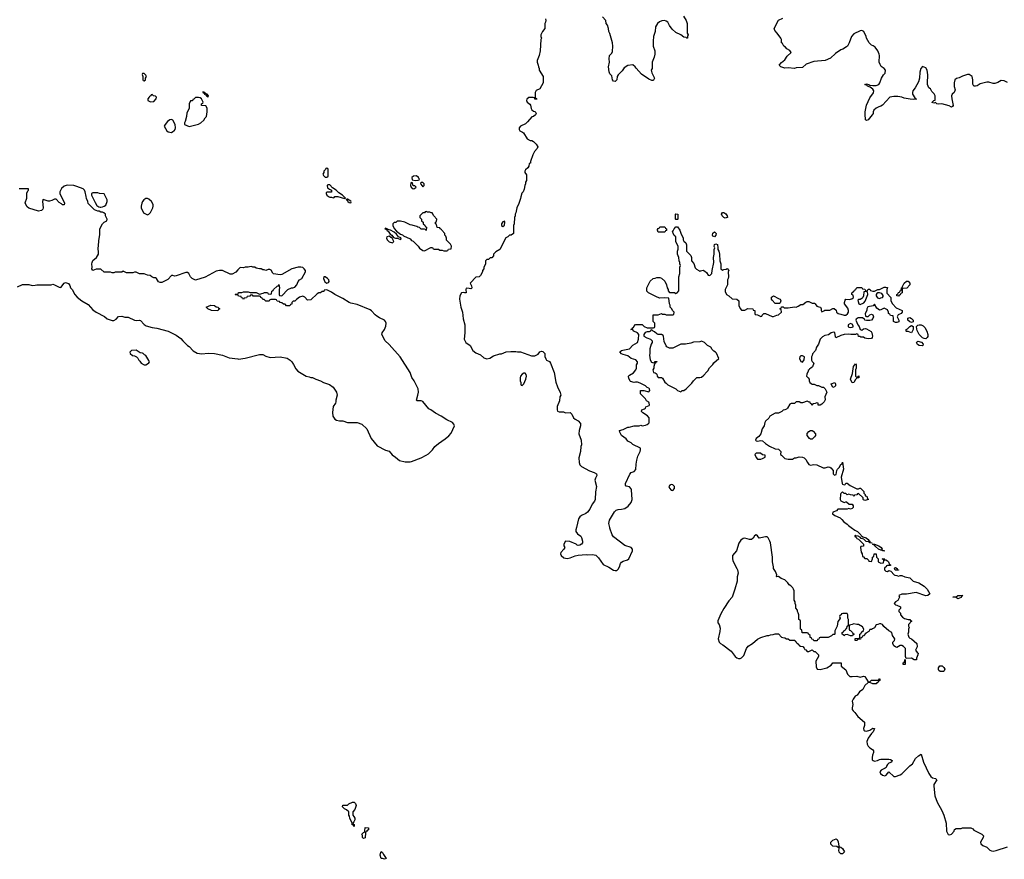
# Model space of a CAD drawing. Header units: inches. Extents: x 2494115 to 2685112, y 774173 to 915163.
# Tile 41 of 215: x 2557276 to 2569570, y 845858 to 856339. Entities that reach past the tile are written whole.
import ezdxf

# ---------------------------------------------------------------- set-up
doc = ezdxf.new("R2010")
doc.units = ezdxf.units.IN
doc.header["$MEASUREMENT"] = 0
for name, color, linetype in [('C5855', 7, 'Continuous'), ('C5864', 7, 'Continuous'), ('C5865', 7, 'Continuous')]:
    doc.layers.add(name, color=color, linetype=linetype)

msp = doc.modelspace()

# ---------------------------------------------------------------- linework, layer by layer
at = {"layer": 'C5855', "color": 5, "elevation": 60}
for points in [[(2558830, 855666), (2558810, 855666), (2558804, 855656), (2558814, 855630), (2558814, 855590), (2558818, 855578), (2558830, 855574), (2558846, 855590), (2558846, 855610), (2558858, 855630), (2558850, 855646)], [(2559562, 855438), (2559562, 855430), (2559580, 855420), (2559582, 855410), (2559600, 855400), (2559607, 855387), (2559622, 855382), (2559630, 855374), (2559635, 855390), (2559618, 855410), (2559596, 855416), (2559590, 855426), (2559582, 855422), (2559586, 855430)], [(2558930, 855406), (2558918, 855402), (2558913, 855387), (2558898, 855382), (2558894, 855370), (2558874, 855350), (2558874, 855330), (2558910, 855312), (2558950, 855318), (2558978, 855350), (2558986, 855370), (2558970, 855386), (2558947, 855387)], [(2559510, 855369), (2559473, 855367), (2559450, 855346), (2559438, 855342), (2559433, 855327), (2559410, 855326), (2559404, 855316), (2559394, 855290), (2559394, 855230), (2559364, 855176), (2559358, 855130), (2559342, 855070), (2559332, 855050), (2559334, 855030), (2559390, 855005), (2559510, 855036), (2559538, 855050), (2559575, 855085), (2559590, 855114), (2559608, 855132), (2559618, 855190), (2559616, 855236), (2559602, 855262), (2559547, 855267), (2559546, 855290), (2559562, 855298), (2559566, 855310), (2559548, 855350), (2559530, 855362)], [(2559170, 855095), (2559150, 855089), (2559121, 855070), (2559091, 855030), (2559082, 855010), (2559112, 854950), (2559130, 854938), (2559170, 854932), (2559190, 854942), (2559206, 854950), (2559218, 854970), (2559222, 854990), (2559218, 855030), (2559190, 855086)], [(2558250, 854178), (2558190, 854178), (2558174, 854170), (2558172, 854150), (2558217, 854057), (2558240, 854020), (2558264, 854004), (2558280, 854000), (2558290, 853998), (2558310, 854005), (2558330, 854011), (2558350, 854025), (2558369, 854070), (2558369, 854090), (2558330, 854166), (2558272, 854168)], [(2558870, 854109), (2558850, 854106), (2558827, 854090), (2558811, 854070), (2558801, 854050), (2558791, 854010), (2558792, 853990), (2558822, 853930), (2558830, 853922), (2558870, 853905), (2558890, 853912), (2558909, 853931), (2558938, 853990), (2558942, 854010), (2558942, 854030), (2558921, 854070), (2558890, 854099)], [(2559750, 852706), (2559670, 852709), (2559626, 852730), (2559606, 852750), (2559663, 852777), (2559710, 852772), (2559730, 852754), (2559754, 852750), (2559758, 852738), (2559774, 852730), (2559758, 852722)], [(2558730, 852214), (2558674, 852210), (2558652, 852190), (2558654, 852170), (2558686, 852146), (2558710, 852142), (2558734, 852130), (2558750, 852114), (2558762, 852090), (2558777, 852077), (2558792, 852052), (2558830, 852032), (2558850, 852032), (2558870, 852042), (2558890, 852054), (2558895, 852070), (2558890, 852086), (2558850, 852148), (2558835, 852155), (2558818, 852170), (2558810, 852175), (2558780, 852180)]]:
    msp.add_lwpolyline(points, close=True, dxfattribs=at)
for points in [[(2560000, 853217), (2559973, 853187), (2559930, 853164), (2559903, 853163), (2559810, 853208), (2559770, 853209), (2559730, 853199), (2559590, 853124), (2559470, 853088), (2559430, 853108), (2559409, 853129), (2559389, 853169), (2559370, 853182), (2559350, 853184), (2559230, 853142), (2559210, 853138), (2559190, 853146), (2559170, 853146), (2559124, 853096), (2559050, 853058), (2559030, 853058), (2559010, 853066), (2558986, 853110), (2558970, 853118), (2558950, 853118), (2558926, 853130), (2558907, 853147), (2558870, 853148), (2558830, 853168), (2558773, 853167), (2558730, 853186), (2558710, 853186), (2558690, 853178), (2558610, 853178), (2558570, 853198), (2558550, 853188), (2558470, 853188), (2558450, 853178), (2558430, 853178), (2558410, 853186), (2558330, 853188), (2558290, 853226), (2558230, 853226), (2558190, 853208), (2558178, 853230), (2558182, 853250), (2558175, 853290), (2558179, 853310), (2558190, 853331), (2558235, 853370), (2558259, 853410), (2558262, 853430), (2558255, 853490), (2558262, 853510), (2558263, 853583), (2558275, 853655), (2558275, 853730), (2558310, 853792), (2558329, 853811), (2558366, 853830), (2558368, 853850), (2558348, 853890), (2558346, 853910), (2558326, 853930), (2558310, 853938), (2558290, 853938), (2558267, 853947), (2558250, 853948), (2558210, 853966), (2558130, 854046), (2558128, 854070), (2558110, 854106), (2558104, 854130), (2558095, 854190), (2558084, 854210), (2558067, 854227), (2557990, 854258), (2557950, 854268), (2557870, 854273), (2557830, 854260), (2557800, 854230), (2557779, 854190), (2557779, 854170), (2557836, 854050), (2557833, 854027), (2557810, 854028), (2557800, 854040), (2557770, 854058), (2557730, 854098), (2557710, 854099), (2557679, 854081), (2557650, 854072), (2557630, 854072), (2557570, 854093), (2557565, 854090), (2557559, 854070), (2557570, 853990), (2557566, 853974), (2557550, 853958), (2557510, 853947), (2557390, 853987), (2557370, 854004), (2557354, 854030), (2557346, 854054), (2557364, 854110), (2557366, 854174), (2557379, 854201), (2557388, 854210), (2557386, 854226), (2557270, 854226)], [(2557250, 853005), (2557312, 853032), (2557390, 853032), (2557430, 853022), (2557470, 853025), (2557490, 853031), (2557669, 853031), (2557690, 853036), (2557710, 853031), (2557770, 853001), (2557790, 852998), (2557830, 853051), (2557850, 853058), (2557874, 853050), (2557884, 853044), (2557900, 853020), (2557912, 852990), (2557932, 852970), (2557966, 852910), (2557994, 852874), (2558052, 852830), (2558130, 852785), (2558190, 852718), (2558232, 852690), (2558334, 852634), (2558370, 852606), (2558430, 852585), (2558450, 852585), (2558480, 852600), (2558510, 852632), (2558550, 852638), (2558587, 852627), (2558630, 852624), (2558710, 852588), (2558730, 852583), (2558770, 852587), (2558783, 852583), (2558832, 852532), (2558857, 852517), (2558930, 852495), (2558990, 852487), (2559131, 852451), (2559230, 852402), (2559290, 852358), (2559311, 852330), (2559370, 852271), (2559390, 852258), (2559444, 852204), (2559490, 852176), (2559550, 852167), (2559630, 852175), (2559710, 852171), (2559809, 852151), (2559890, 852119), (2560000, 852104)], [(2560000, 852902), (2559970, 852906), (2559966, 852910), (2559970, 852914), (2560000, 852918)]]:
    msp.add_lwpolyline(points, dxfattribs=at)
at = {"layer": 'C5864', "color": 5, "elevation": 60}
for points in [[(2564228, 850000), (2564221, 849970), (2564221, 849950), (2564240, 849920), (2564282, 849890), (2564290, 849874), (2564302, 849830), (2564302, 849810), (2564292, 849790), (2564270, 849778), (2564250, 849775), (2564238, 849778), (2564226, 849790), (2564147, 849827), (2564090, 849828), (2564071, 849790), (2564072, 849770), (2564082, 849750), (2564071, 849729), (2564031, 849689), (2564027, 849670), (2564035, 849650), (2564070, 849623), (2564110, 849614), (2564150, 849621), (2564213, 849647), (2564250, 849656), (2564350, 849663), (2564370, 849659), (2564430, 849661), (2564470, 849654), (2564503, 849623), (2564560, 849540), (2564630, 849504), (2564690, 849467), (2564710, 849462), (2564730, 849465), (2564750, 849479), (2564765, 849510), (2564777, 849550), (2564792, 849568), (2564810, 849580), (2564865, 849595), (2564883, 849610), (2564929, 849709), (2564927, 849730), (2564910, 849749), (2564830, 849774), (2564690, 849883), (2564675, 849910), (2564645, 849990), (2564643, 850000)], [(2567656, 850000), (2567705, 849965), (2567739, 849950), (2567779, 849910), (2567781, 849901), (2567805, 849885), (2567845, 849870), (2567870, 849850), (2567877, 849837), (2567891, 849830), (2567893, 849813), (2567914, 849810), (2567914, 849806), (2567892, 849808), (2567882, 849822), (2567845, 849825), (2567814, 849854), (2567784, 849864), (2567775, 849875), (2567746, 849890), (2567716, 849896), (2567710, 849906), (2567702, 849898), (2567702, 849890), (2567720, 849880), (2567730, 849862), (2567750, 849854), (2567811, 849791), (2567811, 849769), (2567778, 849762), (2567774, 849750), (2567782, 849690), (2567794, 849670), (2567798, 849638), (2567813, 849633), (2567830, 849614), (2567853, 849613), (2567873, 849593), (2567878, 849578), (2567910, 849574), (2567926, 849610), (2567926, 849630), (2567942, 849638), (2567947, 849673), (2567970, 849672), (2567974, 849630), (2567994, 849610), (2567994, 849570), (2568030, 849554), (2568062, 849558), (2568066, 849590), (2568062, 849602), (2568046, 849610), (2568069, 849611), (2568074, 849606), (2568074, 849594), (2568090, 849596), (2568110, 849585), (2568125, 849570), (2568138, 849538), (2568150, 849534), (2568150, 849526), (2568110, 849526), (2568098, 849522), (2568094, 849510), (2568080, 849500), (2568072, 849490), (2568073, 849473), (2568090, 849454), (2568110, 849452), (2568130, 849462), (2568140, 849460), (2568153, 849453), (2568194, 849410), (2568205, 849405), (2568230, 849402), (2568250, 849392), (2568270, 849402), (2568290, 849402), (2568330, 849385), (2568392, 849370), (2568431, 849331), (2568502, 849310), (2568570, 849266), (2568606, 849230), (2568642, 849170), (2568614, 849150), (2568590, 849149), (2568470, 849189), (2568350, 849169), (2568290, 849168), (2568254, 849150), (2568262, 849130), (2568242, 849090), (2568212, 849070), (2568194, 849050), (2568213, 849033), (2568230, 849032), (2568274, 849010), (2568274, 848990), (2568254, 848970), (2568254, 848950), (2568272, 848932), (2568274, 848910), (2568300, 848880), (2568324, 848864), (2568370, 848852), (2568390, 848852), (2568398, 848838), (2568414, 848830), (2568398, 848822), (2568394, 848810), (2568374, 848790), (2568374, 848770), (2568382, 848750), (2568374, 848730), (2568373, 848693), (2568365, 848670), (2568378, 848630), (2568390, 848618), (2568412, 848610), (2568476, 848550), (2568481, 848510), (2568462, 848470), (2568480, 848440), (2568494, 848430), (2568492, 848410), (2568474, 848370), (2568474, 848350), (2568446, 848350), (2568410, 848368), (2568346, 848366), (2568338, 848390), (2568335, 848490), (2568310, 848515), (2568290, 848528), (2568270, 848528), (2568230, 848504), (2568210, 848509), (2568190, 848524), (2568177, 848550), (2568179, 848570), (2568198, 848590), (2568202, 848610), (2568175, 848650), (2568166, 848690), (2568130, 848708), (2568065, 848765), (2568050, 848788), (2568030, 848798), (2568010, 848798), (2567990, 848788), (2567970, 848786), (2567950, 848746), (2567924, 848736), (2567910, 848726), (2567890, 848726), (2567877, 848703), (2567840, 848680), (2567810, 848646), (2567798, 848642), (2567793, 848627), (2567778, 848622), (2567773, 848607), (2567738, 848602), (2567732, 848588), (2567706, 848590), (2567707, 848613), (2567762, 848618), (2567766, 848630), (2567766, 848670), (2567782, 848678), (2567787, 848693), (2567810, 848714), (2567818, 848730), (2567800, 848760), (2567750, 848788), (2567730, 848788), (2567690, 848798), (2567672, 848788), (2567638, 848782), (2567634, 848770), (2567634, 848730), (2567638, 848718), (2567650, 848714), (2567674, 848690), (2567678, 848678), (2567694, 848670), (2567678, 848662), (2567673, 848647), (2567648, 848648), (2567610, 848666), (2567578, 848662), (2567574, 848650), (2567568, 848648), (2567562, 848662), (2567546, 848670), (2567546, 848690), (2567562, 848698), (2567566, 848710), (2567582, 848718), (2567590, 848734), (2567602, 848738), (2567606, 848770), (2567622, 848778), (2567626, 848790), (2567626, 848850), (2567618, 848870), (2567618, 848910), (2567607, 848927), (2567553, 848927), (2567538, 848922), (2567532, 848908), (2567518, 848902), (2567514, 848890), (2567522, 848870), (2567510, 848846), (2567492, 848828), (2567482, 848770), (2567454, 848710), (2567454, 848670), (2567450, 848666), (2567430, 848666), (2567412, 848648), (2567370, 848628), (2567270, 848626), (2567258, 848622), (2567253, 848607), (2567238, 848602), (2567233, 848587), (2567190, 848586), (2567182, 848602), (2567167, 848607), (2567162, 848622), (2567147, 848627), (2567146, 848650), (2567127, 848667), (2567122, 848682), (2567110, 848686), (2567047, 848687), (2567042, 848722), (2567026, 848730), (2567026, 848830), (2567022, 848842), (2567006, 848850), (2567006, 848910), (2566996, 848936), (2566986, 848950), (2566986, 848970), (2566967, 848993), (2566966, 849030), (2566958, 849050), (2566958, 849070), (2566947, 849093), (2566946, 849210), (2566938, 849230), (2566930, 849246), (2566906, 849270), (2566883, 849283), (2566868, 849310), (2566830, 849348), (2566785, 849365), (2566750, 849388), (2566730, 849386), (2566726, 849390), (2566728, 849410), (2566715, 849450), (2566689, 849490), (2566689, 849510), (2566675, 849570), (2566674, 849630), (2566649, 849810), (2566644, 849830), (2566622, 849870), (2566610, 849882), (2566590, 849884), (2566530, 849869), (2566510, 849868), (2566490, 849898), (2566470, 849908), (2566450, 849898), (2566435, 849865), (2566414, 849850), (2566390, 849849), (2566330, 849865), (2566310, 849861), (2566280, 849840), (2566255, 849805), (2566225, 849710), (2566178, 849650), (2566176, 849610), (2566181, 849590), (2566196, 849550), (2566231, 849490), (2566238, 849470), (2566245, 849430), (2566235, 849385), (2566234, 849330), (2566207, 849230), (2566171, 849130), (2566130, 849084), (2566066, 848990), (2566030, 848921), (2565993, 848833), (2565992, 848810), (2566008, 848788), (2566022, 848742), (2566019, 848701), (2565997, 848610), (2566008, 848568), (2566025, 848550), (2566057, 848537), (2566158, 848458), (2566210, 848388), (2566230, 848371), (2566250, 848364), (2566270, 848363), (2566290, 848372), (2566318, 848402), (2566350, 848490), (2566370, 848518), (2566426, 848554), (2566490, 848606), (2566530, 848626), (2566610, 848651), (2566630, 848652), (2566650, 848662), (2566684, 848664), (2566710, 848672), (2566750, 848672), (2566790, 848632), (2566805, 848625), (2566830, 848622), (2566850, 848612), (2566872, 848612), (2566890, 848594), (2566953, 848593), (2566958, 848578), (2566973, 848573), (2566978, 848558), (2566993, 848553), (2566998, 848538), (2567013, 848533), (2567018, 848518), (2567053, 848513), (2567073, 848493), (2567078, 848478), (2567090, 848474), (2567110, 848454), (2567130, 848454), (2567156, 848464), (2567170, 848474), (2567190, 848454), (2567210, 848454), (2567251, 848410), (2567251, 848389), (2567216, 848330), (2567222, 848262), (2567232, 848232), (2567270, 848226), (2567353, 848247), (2567410, 848282), (2567430, 848312), (2567530, 848312), (2567534, 848310), (2567534, 848270), (2567590, 848222), (2567611, 848171), (2567641, 848141), (2567670, 848138), (2567730, 848145), (2567770, 848131), (2567810, 848145), (2567830, 848142), (2567870, 848074), (2567890, 848074), (2567910, 848094), (2567990, 848094), (2568002, 848098), (2568010, 848112), (2568014, 848110), (2568014, 848090), (2567998, 848082), (2567994, 848070), (2567978, 848062), (2567970, 848048), (2567930, 848048), (2567890, 848066), (2567870, 848066), (2567830, 848028), (2567802, 847978), (2567762, 847950), (2567731, 847909), (2567707, 847893), (2567682, 847858), (2567672, 847830), (2567678, 847790), (2567671, 847750), (2567672, 847730), (2567682, 847710), (2567705, 847690), (2567740, 847640), (2567825, 847570), (2567826, 847530), (2567812, 847490), (2567818, 847470), (2567830, 847461), (2567850, 847457), (2567889, 847470), (2567930, 847496), (2567951, 847491), (2567933, 847450), (2567910, 847429), (2567870, 847369), (2567854, 847330), (2567857, 847297), (2567869, 847269), (2567890, 847251), (2567926, 847230), (2567936, 847210), (2567936, 847190), (2567923, 847157), (2567918, 847130), (2567921, 847101), (2567931, 847090), (2567950, 847084), (2567985, 847090), (2568010, 847104), (2568030, 847108), (2568128, 847108), (2568150, 847104), (2568171, 847090), (2568161, 847070), (2568130, 847058), (2568110, 847041), (2568102, 847030), (2568095, 847005), (2568084, 846996), (2568033, 846970), (2568017, 846950), (2568024, 846930), (2568050, 846910), (2568078, 846902), (2568095, 846910), (2568130, 846951), (2568190, 846892), (2568210, 846892), (2568270, 846911), (2568290, 846925), (2568390, 847025), (2568422, 847050), (2568463, 847117), (2568498, 847150), (2568531, 847171), (2568563, 847070), (2568628, 846928), (2568652, 846890), (2568675, 846875), (2568710, 846866), (2568726, 846850), (2568690, 846790), (2568688, 846770), (2568703, 846650), (2568733, 846570), (2568790, 846467), (2568816, 846410), (2568844, 846310), (2568850, 846210), (2568870, 846167), (2568890, 846163), (2568910, 846171), (2568942, 846210), (2568950, 846232), (2568970, 846242), (2569030, 846242), (2569050, 846252), (2569152, 846252), (2569177, 846237), (2569190, 846222), (2569290, 846171), (2569311, 846151), (2569306, 846130), (2569271, 846070), (2569278, 846050), (2569302, 846030), (2569350, 846011), (2569390, 845974), (2569410, 845964), (2569430, 845961), (2569470, 845967), (2569610, 846015)]]:
    msp.add_lwpolyline(points, dxfattribs=at)
at = {"layer": 'C5864', "color": 5}
for points, elevation in [([(2568070, 849706), (2568052, 849708), (2568038, 849718), (2568030, 849715), (2567998, 849730), (2567963, 849763), (2567949, 849770), (2567947, 849787), (2567933, 849787), (2567926, 849790), (2567926, 849794), (2567948, 849792), (2568005, 849770), (2568031, 849750), (2568045, 849730), (2568042, 849722), (2568052, 849712), (2568070, 849711)], 60), ([(2568250, 849466), (2568207, 849467), (2568198, 849490), (2568202, 849498), (2568210, 849502), (2568232, 849490), (2568234, 849474), (2568250, 849472)], 60), ([(2568990, 849108), (2568967, 849127), (2568931, 849129), (2568926, 849134), (2568970, 849134), (2568989, 849151), (2569052, 849150), (2569038, 849142), (2569030, 849126)], 60), ([(2568330, 848288), (2568309, 848289), (2568308, 848310), (2568322, 848318), (2568328, 848350), (2568334, 848354), (2568334, 848290)], 60), ([(2568770, 848204), (2568754, 848214), (2568749, 848229), (2568749, 848250), (2568767, 848273), (2568793, 848273), (2568813, 848253), (2568826, 848230), (2568818, 848210), (2568810, 848204)], 60), ([(2561450, 846268), (2561446, 846286), (2561428, 846290), (2561428, 846310), (2561398, 846370), (2561396, 846396), (2561386, 846410), (2561386, 846450), (2561356, 846476), (2561330, 846486), (2561308, 846512), (2561310, 846534), (2561367, 846533), (2561386, 846550), (2561430, 846572), (2561454, 846570), (2561470, 846554), (2561478, 846530), (2561460, 846480), (2561434, 846450), (2561434, 846410), (2561450, 846394), (2561462, 846370), (2561462, 846350), (2561450, 846326), (2561434, 846310), (2561438, 846298), (2561452, 846292), (2561454, 846270)], 40), ([(2561570, 846118), (2561563, 846123), (2561558, 846130), (2561556, 846156), (2561549, 846171), (2561570, 846194), (2561582, 846198), (2561587, 846213), (2561590, 846254), (2561630, 846252), (2561630, 846226), (2561618, 846222), (2561612, 846208), (2561598, 846202), (2561593, 846187), (2561590, 846128)], 40), ([(2567550, 845926), (2567528, 845928), (2567508, 845948), (2567502, 845970), (2567508, 845990), (2567506, 846006), (2567494, 846006), (2567478, 846018), (2567430, 846023), (2567406, 846046), (2567404, 846070), (2567430, 846098), (2567470, 846112), (2567484, 846104), (2567495, 846075), (2567502, 846022), (2567512, 846012), (2567530, 846011), (2567550, 845992), (2567574, 845950)], 40), ([(2561830, 845858), (2561807, 845867), (2561790, 845868), (2561778, 845910), (2561779, 845930), (2561790, 845956), (2561805, 845945), (2561817, 845917), (2561852, 845870), (2561850, 845866)], 40)]:
    msp.add_lwpolyline(points, close=True, dxfattribs=dict(at, elevation=elevation))
at = {"layer": 'C5865', "color": 5, "elevation": 60}
for points in [[(2563842, 856350), (2563845, 856330), (2563842, 856310), (2563832, 856290), (2563831, 856229), (2563802, 856190), (2563782, 856150), (2563782, 856130), (2563791, 856110), (2563782, 856090), (2563776, 855950), (2563761, 855890), (2563738, 855830), (2563738, 855810), (2563751, 855770), (2563752, 855750), (2563762, 855730), (2563762, 855710), (2563812, 855630), (2563811, 855550), (2563770, 855478), (2563725, 855455), (2563712, 855430), (2563713, 855373), (2563718, 855358), (2563730, 855354), (2563731, 855349), (2563710, 855348), (2563702, 855362), (2563687, 855367), (2563633, 855367), (2563610, 855346), (2563602, 855330), (2563612, 855310), (2563644, 855284), (2563652, 855272), (2563661, 855230), (2563670, 855212), (2563690, 855198), (2563710, 855191), (2563720, 855180), (2563725, 855170), (2563718, 855150), (2563690, 855129), (2563670, 855128), (2563618, 855062), (2563590, 855038), (2563530, 855008), (2563512, 854990), (2563512, 854970), (2563522, 854950), (2563556, 854936), (2563567, 854927), (2563614, 854850), (2563650, 854832), (2563670, 854832), (2563690, 854818), (2563725, 854785), (2563745, 854750), (2563738, 854730), (2563706, 854694), (2563685, 854650), (2563653, 854567), (2563652, 854550), (2563638, 854542), (2563632, 854510), (2563622, 854490), (2563590, 854466), (2563585, 854450), (2563585, 854430), (2563604, 854404), (2563602, 854330), (2563592, 854310), (2563591, 854289), (2563582, 854270), (2563576, 854224), (2563562, 854190), (2563546, 854174), (2563532, 854128), (2563531, 854109), (2563510, 854046), (2563482, 853990), (2563471, 853929), (2563462, 853910), (2563462, 853890), (2563454, 853870), (2563452, 853790), (2563442, 853770), (2563442, 853670), (2563412, 853648), (2563390, 853648), (2563370, 853628), (2563345, 853615), (2563271, 853469), (2563220, 853440), (2563194, 853410), (2563194, 853390), (2563170, 853366), (2563150, 853366), (2563130, 853346), (2563110, 853346), (2563094, 853330), (2563093, 853293), (2563073, 853247), (2563072, 853228), (2563054, 853210), (2563054, 853190), (2563030, 853146), (2563012, 853128), (2562970, 853126), (2562904, 853056), (2562902, 853050), (2562917, 853017), (2562922, 852990), (2562918, 852982), (2562910, 852978), (2562890, 852984), (2562850, 852986), (2562845, 852970), (2562852, 852930), (2562829, 852929), (2562814, 852934), (2562794, 852930), (2562772, 852890), (2562766, 852850), (2562783, 852750), (2562804, 852690), (2562815, 852605), (2562833, 852530), (2562832, 852432), (2562824, 852350), (2562847, 852310), (2562900, 852270), (2562932, 852210), (2562970, 852182), (2563030, 852155), (2563070, 852120), (2563110, 852106), (2563145, 852115), (2563190, 852141), (2563270, 852166), (2563290, 852166), (2563350, 852191), (2563410, 852198), (2563470, 852198), (2563492, 852192), (2563530, 852191), (2563665, 852145), (2563710, 852145), (2563750, 852162), (2563770, 852192), (2563790, 852202), (2563810, 852196), (2563831, 852170), (2563833, 852133), (2563844, 852104), (2563854, 852090), (2563891, 852071), (2563905, 852050), (2563950, 851934), (2563970, 851814), (2563990, 851754), (2564024, 851684), (2564031, 851650), (2564022, 851630), (2564017, 851583), (2563985, 851510), (2563985, 851470), (2563990, 851454), (2564010, 851445), (2564064, 851444), (2564090, 851432), (2564150, 851434), (2564170, 851414), (2564192, 851370), (2564210, 851352), (2564250, 851332), (2564279, 851299), (2564279, 851270), (2564262, 851210), (2564257, 851170), (2564285, 851090), (2564291, 851030), (2564284, 851010), (2564280, 850950), (2564259, 850870), (2564260, 850810), (2564270, 850781), (2564290, 850761), (2564390, 850707), (2564447, 850687), (2564478, 850670), (2564481, 850650), (2564464, 850616), (2564459, 850590), (2564479, 850510), (2564465, 850445), (2564461, 850350), (2564455, 850330), (2564422, 850290), (2564393, 850230), (2564367, 850193), (2564344, 850176), (2564290, 850149), (2564270, 850132), (2564253, 850110), (2564228, 850000)], [(2565565, 856385), (2565598, 856330), (2565612, 856290), (2565612, 856170), (2565622, 856150), (2565614, 856130), (2565614, 856110), (2565606, 856110), (2565598, 856118), (2565570, 856122), (2565530, 856149), (2565470, 856178), (2565422, 856222), (2565390, 856268), (2565370, 856309), (2565350, 856321), (2565329, 856329), (2565294, 856326), (2565266, 856314), (2565239, 856290), (2565215, 856250), (2565211, 856190), (2565191, 856130), (2565191, 856110), (2565185, 856090), (2565185, 856010), (2565205, 855950), (2565205, 855910), (2565198, 855870), (2565172, 855810), (2565172, 855730), (2565162, 855710), (2565170, 855674), (2565202, 855610), (2565190, 855586), (2565180, 855580), (2565170, 855578), (2565130, 855595), (2565040, 855660), (2564973, 855733), (2564962, 855750), (2564930, 855774), (2564870, 855768), (2564823, 855737), (2564798, 855702), (2564749, 855651), (2564738, 855630), (2564730, 855590), (2564716, 855570), (2564710, 855567), (2564690, 855573), (2564678, 855590), (2564670, 855638), (2564645, 855665), (2564635, 855690), (2564629, 855750), (2564642, 855810), (2564638, 855850), (2564642, 855890), (2564670, 855922), (2564677, 855943), (2564680, 856010), (2564676, 856050), (2564645, 856165), (2564633, 856190), (2564629, 856230), (2564615, 856270), (2564598, 856290), (2564594, 856330), (2564555, 856375)], [(2569610, 855555), (2569570, 855574), (2569530, 855579), (2569490, 855555), (2569450, 855544), (2569430, 855542), (2569378, 855558), (2569350, 855559), (2569270, 855539), (2569230, 855515), (2569210, 855509), (2569190, 855509), (2569176, 855536), (2569177, 855590), (2569169, 855630), (2569133, 855653), (2569110, 855653), (2569050, 855633), (2569007, 855613), (2568975, 855605), (2568951, 855589), (2568943, 855550), (2568946, 855506), (2568958, 855462), (2568942, 855430), (2568918, 855410), (2568911, 855390), (2568914, 855350), (2568931, 855269), (2568924, 855256), (2568910, 855249), (2568883, 855263), (2568790, 855289), (2568745, 855285), (2568726, 855290), (2568710, 855306), (2568690, 855298), (2568670, 855306), (2568668, 855310), (2568688, 855330), (2568707, 855333), (2568706, 855390), (2568694, 855414), (2568663, 855443), (2568650, 855478), (2568628, 855490), (2568609, 855529), (2568609, 855590), (2568615, 855610), (2568615, 855650), (2568608, 855710), (2568590, 855738), (2568550, 855755), (2568526, 855730), (2568515, 855685), (2568511, 855609), (2568498, 855562), (2568456, 855490), (2568427, 855450), (2568423, 855430), (2568424, 855410), (2568430, 855398), (2568457, 855357), (2568472, 855348), (2568436, 855344), (2568393, 855347), (2568318, 855358), (2568290, 855374), (2568239, 855381), (2568190, 855381), (2568142, 855370), (2568048, 855272), (2568030, 855259), (2568002, 855250), (2567970, 855233), (2567942, 855210), (2567931, 855190), (2567931, 855170), (2567919, 855150), (2567870, 855089), (2567850, 855082), (2567838, 855090), (2567836, 855096), (2567834, 855150), (2567834, 855190), (2567850, 855274), (2567890, 855362), (2567935, 855425), (2567939, 855450), (2567929, 855470), (2567897, 855497), (2567862, 855510), (2567857, 855517), (2567829, 855531), (2567850, 855537), (2567878, 855530), (2567890, 855521), (2567930, 855519), (2567970, 855519), (2568002, 855530), (2568014, 855550), (2568035, 855610), (2568062, 855650), (2568082, 855670), (2568088, 855710), (2568068, 855730), (2568034, 855754), (2568018, 855778), (2568009, 855810), (2568013, 855890), (2568009, 855909), (2567989, 855950), (2567957, 855997), (2567933, 856013), (2567910, 856022), (2567882, 856050), (2567849, 856110), (2567844, 856130), (2567814, 856190), (2567790, 856204), (2567770, 856201), (2567690, 856161), (2567661, 856130), (2567631, 856050), (2567611, 856010), (2567601, 855999), (2567552, 855970), (2567530, 855962), (2567462, 855918), (2567400, 855860), (2567334, 855830), (2567190, 855818), (2567097, 855783), (2567050, 855744), (2566970, 855737), (2566950, 855729), (2566870, 855739), (2566830, 855734), (2566778, 855750), (2566758, 855770), (2566790, 855805), (2566830, 855838), (2566858, 855882), (2566908, 855930), (2566890, 855954), (2566854, 855974), (2566837, 855997), (2566818, 856010), (2566800, 856040), (2566786, 856050), (2566786, 856090), (2566778, 856110), (2566735, 856170), (2566705, 856205), (2566698, 856230), (2566750, 856334), (2566803, 856357)], [(2564643, 850000), (2564633, 850050), (2564642, 850090), (2564703, 850197), (2564725, 850215), (2564750, 850226), (2564790, 850227), (2564830, 850239), (2564874, 850266), (2564912, 850310), (2564923, 850350), (2564915, 850470), (2564910, 850484), (2564890, 850509), (2564850, 850518), (2564842, 850530), (2564842, 850550), (2564893, 850667), (2564910, 850685), (2564950, 850698), (2564970, 850725), (2564972, 850790), (2564980, 850840), (2564995, 850890), (2565024, 850950), (2565029, 850970), (2565026, 850990), (2564930, 851038), (2564910, 851058), (2564870, 851078), (2564848, 851108), (2564789, 851149), (2564768, 851190), (2564766, 851210), (2564810, 851222), (2564870, 851252), (2564887, 851253), (2564950, 851271), (2565010, 851271), (2565030, 851276), (2565050, 851271), (2565090, 851278), (2565110, 851285), (2565130, 851302), (2565135, 851310), (2565134, 851370), (2565113, 851393), (2565055, 851430), (2565038, 851450), (2565046, 851470), (2565078, 851482), (2565088, 851490), (2565095, 851505), (2565135, 851525), (2565138, 851530), (2565135, 851550), (2565130, 851566), (2565103, 851583), (2565090, 851606), (2565026, 851670), (2565026, 851710), (2565070, 851712), (2565130, 851692), (2565142, 851710), (2565139, 851730), (2565130, 851739), (2565109, 851749), (2565090, 851768), (2565023, 851803), (2564990, 851815), (2564965, 851815), (2564950, 851808), (2564904, 851824), (2564898, 851830), (2564880, 851860), (2564878, 851890), (2564890, 851902), (2564938, 851930), (2564969, 851970), (2564978, 851990), (2564978, 852030), (2564988, 852050), (2564989, 852070), (2564970, 852093), (2564910, 852109), (2564870, 852144), (2564810, 852158), (2564790, 852168), (2564768, 852192), (2564790, 852211), (2564808, 852212), (2564890, 852232), (2564930, 852278), (2564988, 852310), (2565002, 852350), (2565008, 852410), (2564989, 852429), (2564946, 852450), (2564930, 852466), (2564906, 852470), (2564922, 852478), (2564930, 852494), (2564942, 852498), (2564946, 852510), (2564967, 852533), (2565050, 852534), (2565074, 852510), (2565110, 852494), (2565190, 852494), (2565202, 852498), (2565206, 852510), (2565206, 852550), (2565186, 852570), (2565187, 852653), (2565250, 852654), (2565290, 852672), (2565304, 852664), (2565330, 852662), (2565350, 852654), (2565430, 852654), (2565442, 852658), (2565446, 852690), (2565426, 852710), (2565418, 852730), (2565398, 852750), (2565396, 852776), (2565388, 852790), (2565382, 852862), (2565330, 852868), (2565270, 852862), (2565235, 852875), (2565129, 852929), (2565108, 852950), (2565108, 852990), (2565150, 853074), (2565186, 853110), (2565210, 853112), (2565230, 853122), (2565270, 853122), (2565291, 853111), (2565330, 853074), (2565351, 853031), (2565362, 852990), (2565372, 852970), (2565373, 852953), (2565390, 852934), (2565450, 852932), (2565470, 852922), (2565486, 852930), (2565507, 852953), (2565508, 853130), (2565518, 853170), (2565518, 853250), (2565526, 853270), (2565518, 853290), (2565518, 853310), (2565509, 853329), (2565508, 853370), (2565489, 853410), (2565489, 853451), (2565496, 853476), (2565498, 853510), (2565468, 853568), (2565467, 853627), (2565447, 853647), (2565436, 853676), (2565426, 853690), (2565436, 853704), (2565446, 853730), (2565470, 853754), (2565490, 853754), (2565518, 853710), (2565530, 853674), (2565562, 853610), (2565562, 853590), (2565570, 853574), (2565592, 853552), (2565602, 853530), (2565602, 853450), (2565657, 853397), (2565666, 853370), (2565666, 853330), (2565694, 853294), (2565710, 853242), (2565725, 853225), (2565754, 853210), (2565770, 853194), (2565778, 853202), (2565810, 853211), (2565830, 853201), (2565850, 853185), (2565874, 853150), (2565887, 853147), (2565898, 853150), (2565919, 853170), (2565922, 853210), (2565945, 853310), (2565938, 853370), (2565946, 853414), (2565946, 853470), (2565955, 853490), (2565949, 853509), (2565950, 853534), (2565970, 853542), (2565990, 853531), (2565991, 853490), (2565995, 853470), (2566007, 853450), (2566014, 853414), (2566019, 853330), (2566031, 853290), (2566032, 853230), (2566050, 853212), (2566070, 853222), (2566096, 853224), (2566110, 853232), (2566132, 853210), (2566122, 853190), (2566125, 853130), (2566122, 853110), (2566112, 853090), (2566112, 853030), (2566085, 852970), (2566085, 852945), (2566102, 852910), (2566131, 852891), (2566170, 852854), (2566230, 852852), (2566254, 852830), (2566254, 852770), (2566270, 852734), (2566290, 852714), (2566330, 852714), (2566368, 852732), (2566430, 852731), (2566434, 852714), (2566454, 852710), (2566454, 852670), (2566458, 852658), (2566490, 852654), (2566530, 852634), (2566542, 852638), (2566546, 852650), (2566569, 852671), (2566590, 852671), (2566670, 852632), (2566690, 852632), (2566730, 852652), (2566750, 852654), (2566786, 852690), (2566782, 852722), (2566766, 852730), (2566782, 852738), (2566790, 852754), (2566810, 852754), (2566822, 852742), (2566870, 852742), (2566950, 852756), (2566970, 852751), (2566998, 852762), (2567030, 852782), (2567056, 852784), (2567090, 852814), (2567110, 852822), (2567130, 852822), (2567170, 852802), (2567200, 852800), (2567210, 852794), (2567230, 852762), (2567253, 852753), (2567274, 852750), (2567282, 852730), (2567282, 852710), (2567290, 852694), (2567316, 852704), (2567330, 852714), (2567390, 852712), (2567430, 852734), (2567447, 852733), (2567470, 852714), (2567474, 852690), (2567494, 852670), (2567530, 852665), (2567572, 852652), (2567590, 852651), (2567614, 852666), (2567624, 852690), (2567624, 852710), (2567617, 852737), (2567574, 852790), (2567573, 852810), (2567582, 852838), (2567590, 852851), (2567635, 852845), (2567650, 852852), (2567667, 852853), (2567686, 852870), (2567682, 852902), (2567668, 852908), (2567666, 852930), (2567682, 852938), (2567686, 852950), (2567702, 852958), (2567710, 852974), (2567722, 852978), (2567730, 852994), (2567790, 852994), (2567798, 852978), (2567830, 852974), (2567838, 852958), (2567850, 852954), (2567862, 852958), (2567870, 852974), (2567890, 852974), (2567898, 852958), (2567930, 852952), (2567950, 852952), (2567989, 852971), (2568010, 852971), (2568030, 852978), (2568070, 853002), (2568090, 853002), (2568110, 852994), (2568102, 852970), (2568104, 852924), (2568153, 852873), (2568154, 852830), (2568172, 852790), (2568221, 852741), (2568294, 852710), (2568294, 852690), (2568282, 852670), (2568246, 852654), (2568232, 852630), (2568251, 852590), (2568251, 852569), (2568230, 852558), (2568210, 852558), (2568186, 852570), (2568187, 852607), (2568182, 852642), (2568150, 852646), (2568142, 852662), (2568126, 852670), (2568126, 852690), (2568110, 852718), (2568070, 852738), (2568030, 852718), (2568010, 852715), (2567978, 852738), (2567950, 852786), (2567931, 852769), (2567866, 852754), (2567852, 852730), (2567852, 852708), (2567834, 852670), (2567838, 852638), (2567850, 852634), (2567870, 852634), (2567890, 852654), (2567910, 852662), (2567930, 852654), (2567938, 852630), (2567930, 852608), (2567912, 852590), (2567890, 852584), (2567850, 852582), (2567828, 852590), (2567826, 852606), (2567814, 852606), (2567798, 852618), (2567744, 852616), (2567721, 852599), (2567718, 852590), (2567741, 852530), (2567756, 852510), (2567772, 852472), (2567790, 852465), (2567810, 852478), (2567836, 852484), (2567850, 852481), (2567906, 852446), (2567916, 852430), (2567925, 852390), (2567922, 852370), (2567910, 852358), (2567870, 852354), (2567830, 852364), (2567810, 852374), (2567778, 852378), (2567770, 852386), (2567750, 852386), (2567746, 852410), (2567730, 852418), (2567710, 852408), (2567652, 852408), (2567630, 852415), (2567572, 852408), (2567530, 852398), (2567468, 852368), (2567462, 852382), (2567456, 852436), (2567439, 852439), (2567410, 852429), (2567375, 852405), (2567330, 852397), (2567301, 852379), (2567271, 852350), (2567251, 852290), (2567225, 852250), (2567212, 852208), (2567173, 852167), (2567172, 852148), (2567162, 852130), (2567162, 852090), (2567170, 852074), (2567192, 852050), (2567173, 852007), (2567153, 851987), (2567138, 851982), (2567134, 851970), (2567122, 851958), (2567122, 851950), (2567104, 851916), (2567102, 851890), (2567122, 851870), (2567132, 851850), (2567132, 851830), (2567142, 851810), (2567157, 851797), (2567170, 851791), (2567194, 851790), (2567230, 851772), (2567250, 851772), (2567290, 851752), (2567312, 851752), (2567333, 851733), (2567352, 851690), (2567331, 851630), (2567332, 851592), (2567322, 851570), (2567290, 851538), (2567270, 851526), (2567247, 851527), (2567246, 851550), (2567230, 851558), (2567210, 851546), (2567178, 851542), (2567174, 851530), (2567168, 851528), (2567162, 851542), (2567150, 851546), (2567146, 851566), (2567134, 851566), (2567110, 851575), (2567050, 851558), (2567030, 851558), (2567010, 851568), (2566973, 851567), (2566952, 851548), (2566910, 851548), (2566890, 851538), (2566862, 851490), (2566850, 851478), (2566830, 851468), (2566810, 851466), (2566794, 851450), (2566750, 851426), (2566710, 851426), (2566642, 851390), (2566630, 851366), (2566590, 851328), (2566578, 851310), (2566572, 851270), (2566545, 851230), (2566532, 851170), (2566504, 851136), (2566472, 851110), (2566462, 851090), (2566470, 851082), (2566490, 851078), (2566530, 851085), (2566550, 851082), (2566587, 851047), (2566637, 851017), (2566710, 850982), (2566750, 850978), (2566778, 850950), (2566774, 850910), (2566790, 850902), (2566830, 850862), (2566870, 850851), (2566927, 850853), (2566949, 850871), (2566970, 850871), (2567010, 850881), (2567050, 850878), (2567072, 850870), (2567092, 850850), (2567111, 850810), (2567130, 850785), (2567150, 850778), (2567190, 850785), (2567230, 850782), (2567310, 850745), (2567335, 850745), (2567370, 850758), (2567390, 850752), (2567404, 850744), (2567434, 850710), (2567434, 850670), (2567450, 850654), (2567470, 850662), (2567478, 850710), (2567488, 850730), (2567510, 850751), (2567530, 850785), (2567544, 850796), (2567550, 850814), (2567563, 850730), (2567534, 850630), (2567545, 850550), (2567550, 850542), (2567570, 850534), (2567582, 850538), (2567590, 850554), (2567610, 850554), (2567646, 850526), (2567730, 850482), (2567750, 850482), (2567768, 850492), (2567774, 850490), (2567814, 850450), (2567814, 850430), (2567832, 850412), (2567834, 850394), (2567854, 850390), (2567862, 850362), (2567874, 850350), (2567830, 850338), (2567810, 850346), (2567806, 850350), (2567806, 850370), (2567750, 850426), (2567738, 850422), (2567730, 850406), (2567698, 850402), (2567690, 850388), (2567682, 850402), (2567650, 850406), (2567630, 850418), (2567610, 850406), (2567590, 850426), (2567570, 850426), (2567550, 850446), (2567530, 850426), (2567525, 850415), (2567522, 850350), (2567530, 850334), (2567544, 850324), (2567570, 850314), (2567590, 850322), (2567600, 850320), (2567633, 850293), (2567670, 850292), (2567682, 850270), (2567682, 850250), (2567670, 850238), (2567650, 850228), (2567630, 850238), (2567607, 850227), (2567493, 850227), (2567473, 850207), (2567430, 850193), (2567426, 850170), (2567452, 850150), (2567520, 850120), (2567541, 850101), (2567565, 850070), (2567610, 850041), (2567623, 850023), (2567656, 850000)], [(2560000, 852918), (2560002, 852918), (2560008, 852932), (2560050, 852932), (2560070, 852942), (2560130, 852942), (2560152, 852932), (2560230, 852932), (2560270, 852912), (2560316, 852924), (2560333, 852933), (2560370, 852934), (2560378, 852918), (2560410, 852914), (2560422, 852918), (2560426, 852950), (2560442, 852958), (2560446, 852970), (2560490, 853014), (2560502, 853018), (2560510, 853034), (2560522, 852990), (2560514, 852970), (2560514, 852910), (2560518, 852898), (2560550, 852894), (2560626, 852970), (2560670, 852992), (2560687, 852993), (2560710, 853002), (2560738, 853030), (2560755, 853070), (2560769, 853090), (2560797, 853110), (2560844, 853190), (2560844, 853210), (2560829, 853230), (2560810, 853245), (2560786, 853250), (2560754, 853250), (2560674, 853230), (2560550, 853158), (2560530, 853155), (2560445, 853165), (2560435, 853175), (2560414, 853214), (2560400, 853220), (2560380, 853220), (2560350, 853209), (2560330, 853218), (2560310, 853218), (2560290, 853228), (2560270, 853228), (2560230, 853238), (2560210, 853248), (2560188, 853248), (2560170, 853258), (2560144, 853256), (2560130, 853248), (2560090, 853248), (2560070, 853242), (2560030, 853244), (2560011, 853230), (2560000, 853217)], [(2560000, 852104), (2560010, 852103), (2560090, 852115), (2560270, 852161), (2560310, 852158), (2560350, 852138), (2560402, 852122), (2560530, 852131), (2560614, 852114), (2560652, 852090), (2560672, 852070), (2560695, 852035), (2560722, 851982), (2560750, 851952), (2560854, 851890), (2560890, 851882), (2560912, 851872), (2560931, 851871), (2560974, 851850), (2561030, 851832), (2561070, 851811), (2561145, 851785), (2561191, 851750), (2561232, 851690), (2561238, 851650), (2561225, 851590), (2561225, 851570), (2561218, 851550), (2561192, 851510), (2561183, 851437), (2561187, 851390), (2561211, 851351), (2561230, 851341), (2561270, 851331), (2561311, 851331), (2561370, 851311), (2561490, 851311), (2561550, 851291), (2561610, 851232), (2561665, 851110), (2561738, 851018), (2561844, 850964), (2561890, 850951), (2561927, 850907), (2561970, 850878), (2562018, 850838), (2562090, 850821), (2562150, 850818), (2562170, 850822), (2562289, 850871), (2562350, 850901), (2562379, 850921), (2562429, 850970), (2562459, 851010), (2562504, 851050), (2562590, 851107), (2562636, 851144), (2562663, 851177), (2562703, 851270), (2562698, 851290), (2562681, 851310), (2562610, 851344), (2562538, 851390), (2562466, 851426), (2562410, 851468), (2562383, 851483), (2562311, 851571), (2562290, 851580), (2562240, 851580), (2562232, 851590), (2562248, 851650), (2562254, 851690), (2562253, 851730), (2562201, 851830), (2562174, 851874), (2562150, 851933), (2562027, 852130), (2561890, 852283), (2561841, 852330), (2561799, 852410), (2561801, 852430), (2561830, 852471), (2561848, 852512), (2561850, 852550), (2561845, 852570), (2561831, 852590), (2561770, 852616), (2561737, 852637), (2561715, 852655), (2561670, 852704), (2561650, 852718), (2561490, 852785), (2561410, 852801), (2561390, 852809), (2561310, 852859), (2561209, 852909), (2561170, 852938), (2561110, 852966), (2561078, 852962), (2561072, 852948), (2561053, 852947), (2561030, 852928), (2561010, 852928), (2560990, 852915), (2560910, 852842), (2560870, 852838), (2560835, 852875), (2560810, 852889), (2560770, 852875), (2560732, 852848), (2560710, 852826), (2560690, 852826), (2560674, 852810), (2560673, 852787), (2560658, 852782), (2560650, 852766), (2560608, 852768), (2560590, 852786), (2560570, 852786), (2560550, 852806), (2560528, 852808), (2560522, 852822), (2560490, 852826), (2560482, 852842), (2560470, 852846), (2560410, 852846), (2560398, 852842), (2560390, 852826), (2560350, 852826), (2560330, 852846), (2560310, 852846), (2560302, 852862), (2560286, 852870), (2560282, 852882), (2560270, 852886), (2560190, 852886), (2560182, 852902), (2560170, 852906), (2560158, 852902), (2560150, 852886), (2560118, 852882), (2560110, 852866), (2560078, 852862), (2560070, 852846), (2560062, 852862), (2560047, 852867), (2560042, 852882), (2560010, 852886), (2560002, 852902), (2560000, 852902)]]:
    msp.add_lwpolyline(points, dxfattribs=at)
for points in [[(2561110, 854486), (2561098, 854482), (2561093, 854467), (2561074, 854450), (2561074, 854430), (2561062, 854410), (2561070, 854394), (2561090, 854374), (2561110, 854374), (2561122, 854378), (2561126, 854390), (2561126, 854470), (2561122, 854482)], [(2562230, 854388), (2562193, 854387), (2562174, 854370), (2562178, 854338), (2562213, 854333), (2562250, 854334), (2562262, 854338), (2562266, 854350), (2562258, 854358), (2562255, 854370)], [(2561150, 854278), (2561122, 854278), (2561114, 854270), (2561121, 854241), (2561144, 854224), (2561171, 854211), (2561170, 854186), (2561113, 854187), (2561104, 854176), (2561102, 854170), (2561112, 854150), (2561130, 854132), (2561150, 854122), (2561170, 854122), (2561190, 854114), (2561202, 854118), (2561210, 854134), (2561247, 854133), (2561330, 854105), (2561336, 854104), (2561346, 854110), (2561308, 854150), (2561259, 854179), (2561228, 854210), (2561181, 854241)], [(2562170, 854306), (2562158, 854302), (2562154, 854270), (2562162, 854250), (2562190, 854226), (2562206, 854230), (2562226, 854250), (2562210, 854266), (2562187, 854267), (2562182, 854302)], [(2562310, 854306), (2562290, 854306), (2562282, 854298), (2562284, 854284), (2562310, 854254), (2562326, 854270), (2562326, 854290)], [(2561370, 854098), (2561362, 854098), (2561354, 854090), (2561365, 854085), (2561372, 854070), (2561390, 854058), (2561410, 854054), (2561416, 854064), (2561410, 854075)], [(2562350, 853946), (2562338, 853942), (2562330, 853926), (2562310, 853926), (2562274, 853890), (2562274, 853870), (2562294, 853850), (2562294, 853830), (2562314, 853810), (2562314, 853790), (2562333, 853773), (2562338, 853758), (2562354, 853750), (2562352, 853708), (2562346, 853710), (2562342, 853722), (2562330, 853726), (2562290, 853726), (2562267, 853747), (2562248, 853748), (2562236, 853756), (2562207, 853767), (2562190, 853768), (2562176, 853776), (2562150, 853778), (2562086, 853810), (2562030, 853826), (2561990, 853826), (2561973, 853807), (2561950, 853806), (2561934, 853790), (2561934, 853770), (2561950, 853734), (2561980, 853700), (2562030, 853662), (2562055, 853655), (2562070, 853642), (2562150, 853602), (2562170, 853582), (2562190, 853574), (2562251, 853511), (2562267, 853487), (2562310, 853458), (2562330, 853452), (2562410, 853494), (2562430, 853494), (2562438, 853478), (2562450, 853474), (2562507, 853473), (2562524, 853464), (2562550, 853462), (2562570, 853454), (2562610, 853454), (2562622, 853458), (2562630, 853474), (2562662, 853478), (2562666, 853510), (2562656, 853536), (2562607, 853587), (2562606, 853610), (2562596, 853636), (2562586, 853650), (2562586, 853670), (2562546, 853710), (2562542, 853722), (2562527, 853727), (2562522, 853742), (2562487, 853747), (2562482, 853782), (2562466, 853790), (2562466, 853810), (2562482, 853818), (2562486, 853850), (2562449, 853889), (2562427, 853927), (2562413, 853927), (2562396, 853936), (2562370, 853938)], [(2563330, 853826), (2563322, 853818), (2563310, 853815), (2563291, 853790), (2563291, 853770), (2563310, 853756), (2563330, 853774), (2563334, 853810)], [(2565470, 853846), (2565466, 853850), (2565466, 853910), (2565470, 853914), (2565492, 853912), (2565494, 853850), (2565490, 853846)], [(2566083, 853863), (2566069, 853869), (2566048, 853890), (2566038, 853910), (2566050, 853932), (2566070, 853931), (2566094, 853914), (2566111, 853890), (2566114, 853870), (2566110, 853869)], [(2561842, 853738), (2561834, 853730), (2561860, 853720), (2561862, 853710), (2561878, 853698), (2561903, 853663), (2561922, 853650), (2561942, 853622), (2561970, 853612), (2561993, 853613), (2562030, 853594), (2562038, 853602), (2562035, 853615), (2562007, 853627), (2561980, 853660), (2561950, 853688), (2561906, 853710), (2561878, 853718), (2561870, 853726), (2561862, 853722), (2561866, 853730)], [(2565250, 853688), (2565238, 853710), (2565240, 853720), (2565247, 853733), (2565262, 853738), (2565268, 853752), (2565330, 853752), (2565338, 853738), (2565354, 853730), (2565353, 853707), (2565338, 853702), (2565330, 853688)], [(2561890, 853635), (2561862, 853630), (2561856, 853610), (2561863, 853590), (2561890, 853567), (2561930, 853552), (2561948, 853570), (2561922, 853622), (2561910, 853622)], [(2565950, 853628), (2565930, 853638), (2565925, 853650), (2565930, 853674), (2565950, 853692), (2565971, 853670), (2565970, 853648)], [(2561090, 853129), (2561072, 853128), (2561071, 853110), (2561086, 853066), (2561110, 853052), (2561130, 853058), (2561139, 853070), (2561136, 853090), (2561119, 853110)], [(2568250, 852886), (2568226, 852890), (2568226, 852910), (2568242, 852918), (2568250, 852934), (2568262, 852938), (2568270, 852954), (2568282, 852958), (2568286, 852990), (2568298, 853002), (2568298, 853010), (2568318, 853050), (2568350, 853074), (2568370, 853074), (2568392, 853052), (2568392, 853028), (2568352, 852988), (2568298, 852982), (2568294, 852970), (2568294, 852930), (2568278, 852922), (2568270, 852906), (2568258, 852902)], [(2566750, 852795), (2566710, 852798), (2566670, 852838), (2566664, 852850), (2566665, 852875), (2566690, 852892), (2566750, 852858), (2566770, 852852), (2566778, 852830), (2566770, 852806), (2566762, 852798)], [(2567850, 852946), (2567818, 852942), (2567813, 852893), (2567802, 852870), (2567790, 852858), (2567772, 852848), (2567753, 852847), (2567742, 852838), (2567754, 852790), (2567770, 852782), (2567814, 852806), (2567834, 852826), (2567866, 852910), (2567862, 852942)], [(2568010, 852929), (2567990, 852928), (2567980, 852920), (2567972, 852910), (2567971, 852890), (2567985, 852865), (2568010, 852858), (2568030, 852865), (2568048, 852872), (2568056, 852884), (2568058, 852898), (2568048, 852910), (2568039, 852919)], [(2568410, 852558), (2568390, 852566), (2568366, 852590), (2568367, 852613), (2568390, 852622), (2568412, 852610), (2568431, 852590), (2568430, 852566)], [(2567650, 852548), (2567622, 852530), (2567622, 852510), (2567630, 852502), (2567650, 852498), (2567670, 852502), (2567686, 852510), (2567670, 852538)], [(2568410, 852428), (2568370, 852446), (2568350, 852446), (2568346, 852450), (2568346, 852470), (2568360, 852480), (2568389, 852511), (2568410, 852522), (2568434, 852510), (2568434, 852470)], [(2568590, 852357), (2568570, 852359), (2568550, 852369), (2568509, 852410), (2568480, 852460), (2568476, 852476), (2568475, 852510), (2568490, 852525), (2568509, 852531), (2568530, 852531), (2568558, 852518), (2568576, 852496), (2568603, 852450), (2568617, 852410), (2568615, 852385), (2568606, 852370)], [(2565170, 852466), (2565158, 852462), (2565154, 852450), (2565137, 852443), (2565110, 852444), (2565084, 852436), (2565071, 852410), (2565071, 852390), (2565107, 852367), (2565154, 852350), (2565172, 852330), (2565172, 852308), (2565162, 852290), (2565145, 852230), (2565145, 852170), (2565138, 852150), (2565150, 852094), (2565165, 852065), (2565190, 852054), (2565202, 852058), (2565210, 852074), (2565230, 852074), (2565234, 852070), (2565218, 852062), (2565214, 852050), (2565202, 852038), (2565192, 852010), (2565192, 851988), (2565182, 851970), (2565190, 851934), (2565210, 851932), (2565222, 851922), (2565232, 851912), (2565234, 851890), (2565250, 851874), (2565290, 851874), (2565304, 851864), (2565330, 851814), (2565350, 851802), (2565370, 851782), (2565470, 851732), (2565490, 851712), (2565530, 851694), (2565546, 851710), (2565570, 851712), (2565598, 851730), (2565670, 851802), (2565689, 851831), (2565729, 851871), (2565770, 851872), (2565790, 851878), (2565820, 851900), (2565856, 851944), (2565870, 851954), (2565890, 851994), (2565930, 852034), (2565943, 852057), (2566006, 852110), (2565976, 852176), (2565966, 852190), (2565943, 852203), (2565923, 852223), (2565906, 852250), (2565866, 852270), (2565826, 852310), (2565790, 852326), (2565770, 852318), (2565690, 852315), (2565657, 852303), (2565588, 852288), (2565530, 852288), (2565430, 852238), (2565390, 852238), (2565356, 852256), (2565348, 852268), (2565323, 852323), (2565315, 852390), (2565310, 852398), (2565288, 852408), (2565246, 852410), (2565230, 852418), (2565203, 852443), (2565186, 852450)], [(2568550, 852269), (2568508, 852270), (2568486, 852286), (2568475, 852310), (2568490, 852325), (2568534, 852314), (2568558, 852290), (2568554, 852270)], [(2567050, 852145), (2567030, 852145), (2567015, 852130), (2567011, 852110), (2567030, 852071), (2567050, 852062), (2567069, 852091), (2567074, 852130)], [(2567730, 851874), (2567742, 851878), (2567746, 851890), (2567752, 851892), (2567754, 851870), (2567730, 851866), (2567712, 851848), (2567690, 851808), (2567670, 851806), (2567649, 851850), (2567676, 851924), (2567689, 852010), (2567710, 852042), (2567722, 852030), (2567722, 851990), (2567712, 851970), (2567714, 851890)], [(2563570, 851928), (2563550, 851915), (2563531, 851890), (2563526, 851870), (2563526, 851830), (2563534, 851810), (2563534, 851790), (2563538, 851778), (2563550, 851774), (2563570, 851794), (2563595, 851850), (2563602, 851890), (2563598, 851910), (2563587, 851927)], [(2567430, 851748), (2567408, 851792), (2567452, 851812), (2567462, 851790), (2567462, 851770), (2567450, 851758)], [(2567150, 851102), (2567138, 851110), (2567109, 851150), (2567110, 851172), (2567130, 851198), (2567150, 851211), (2567170, 851212), (2567184, 851204), (2567211, 851170), (2567211, 851150), (2567202, 851130), (2567170, 851102)], [(2566527, 850927), (2566473, 850927), (2566454, 850910), (2566470, 850874), (2566490, 850854), (2566530, 850854), (2566550, 850862), (2566582, 850878), (2566586, 850890), (2566582, 850902), (2566550, 850906)], [(2565410, 850535), (2565395, 850530), (2565381, 850510), (2565388, 850490), (2565410, 850468), (2565430, 850463), (2565450, 850486), (2565450, 850510), (2565430, 850532)]]:
    msp.add_lwpolyline(points, close=True, dxfattribs=at)

doc.saveas('drawing.dxf')
